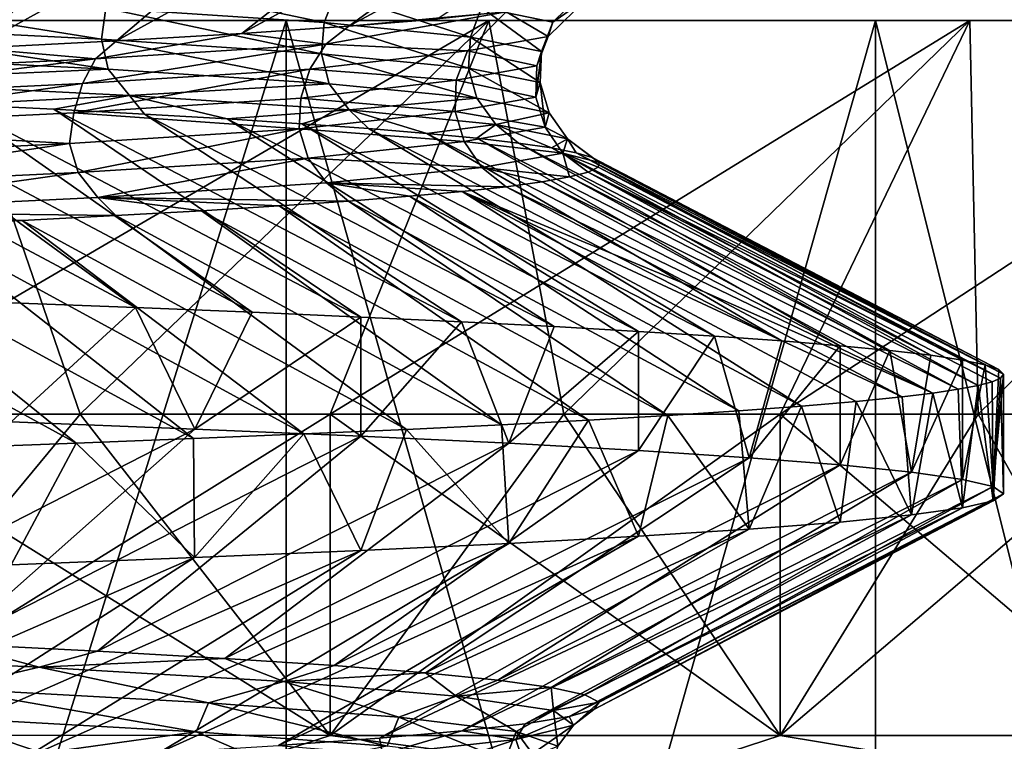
# Model space of a CAD drawing. Header units: metres. Extents: x -205 to 205, y -104 to 104.
# Tile 212 of 256: x -120.31 to -117.81, y -35.09 to -33.25. Entities that reach past the tile are written whole.
import ezdxf

# ---------------------------------------------------------------- set-up
doc = ezdxf.new("R2010")
doc.units = ezdxf.units.M
doc.layers.add('solid_01_2-CONSUMER_EHM_BOX_SW0001', color=7, linetype='CONTINUOUS')

msp = doc.modelspace()

# ---------------------------------------------------------------- linework, layer by layer
at = {"layer": 'solid_01_2-CONSUMER_EHM_BOX_SW0001'}
for points in [[(-200.010849, -74.958488), (-200.010773, 75.041512), (-0.010778, 75.04142)], [(-0.010849, -74.95858), (-200.010849, -74.958488), (-0.010778, 75.04142)], [(-112.002922, 40.641869, 63.099998), (-150.011154, -40.548634, 63.099998), (-150.011002, -39.448967, 63.099998)], [(-112.002922, 40.641869, 63.099998), (-112.003082, 39.542202, 63.099998), (-150.011154, -40.548634, 63.099998)], [(-112.002922, 40.641869, 63.099998), (-150.011002, -39.448967, 63.099998), (-149.999695, 39.547642, 63.099998)], [(-150.011154, -40.548634, 63.099998), (-112.003082, 39.542202, 63.099998), (-112.014389, -39.454407, 63.099998)], [(-173.512405, -37.4473, 108.5), (-88.501671, 37.540531, 108.5), (-173.501678, 37.5527, 108.5)], [(-173.512405, -37.4473, 108.5), (-88.512413, -37.459469, 108.5), (-88.501671, 37.540531, 108.5)], [(-149.512772, -39.950733, 6), (-112.512764, -39.956032, 6), (-149.511597, -31.750734, 6)], [(-112.512764, -39.956032, 6), (-112.511597, -31.756031, 6), (-149.511597, -31.750734, 6)], [(-118.484108, -32.734959, 28.659271), (-119.475266, -33.269718, 28.391146), (-119.251259, -33.251278, 27.648333)], [(-118.484108, -32.734959, 28.659271), (-118.762589, -32.752563, 29.419273), (-119.475266, -33.269718, 28.391146)], [(-119.087112, -32.770145, 30.160757), (-120.065132, -33.306595, 29.828333), (-119.746803, -33.288158, 29.118822)], [(-119.087112, -32.770145, 30.160757), (-119.456451, -32.78767, 30.880926), (-120.065132, -33.306595, 29.828333)], [(-118.762589, -32.752563, 29.419273), (-119.746803, -33.288158, 29.118822), (-119.475266, -33.269718, 28.391146)], [(-118.762589, -32.752563, 29.419273), (-119.087112, -32.770145, 30.160757), (-119.746803, -33.288158, 29.118822)], [(-119.456451, -32.78767, 30.880926), (-120.429077, -33.325043, 30.517611), (-120.065132, -33.306595, 29.828333)], [(-119.456451, -32.78767, 30.880926), (-119.869217, -32.805157, 31.577078), (-120.429077, -33.325043, 30.517611)], [(-119.869217, -32.805157, 31.577078), (-120.836922, -33.343502, 31.183544), (-120.429077, -33.325043, 30.517611)], [(-119.869217, -32.805157, 31.577078), (-120.323868, -32.822651, 32.246628), (-120.836922, -33.343502, 31.183544)], [(-120.064278, -33.149055, 19.408798), (-119.537468, -33.260418, 20.836687), (-120.09256, -33.223743, 19.415747)], [(-120.064278, -33.149055, 19.408798), (-119.508873, -33.185703, 20.832294), (-119.537468, -33.260418, 20.836687)], [(-118.856033, -33.160175, 23.826057), (-118.956924, -33.258919, 23.831717), (-119.137665, -33.222324, 22.314442)], [(-118.856033, -33.160175, 23.826057), (-118.867905, -33.196712, 25.365553), (-118.956924, -33.258919, 23.831717)], [(-120.822578, -33.187042, 18.076334), (-120.103065, -33.302639, 19.400236), (-120.836945, -33.26585, 18.059153)], [(-120.822578, -33.187042, 18.076334), (-120.09256, -33.223743, 19.415747), (-120.103065, -33.302639, 19.400236)], [(-119.508873, -33.185703, 20.832294), (-119.166374, -33.297066, 22.316296), (-119.537468, -33.260418, 20.836687)], [(-119.508873, -33.185703, 20.832294), (-119.137665, -33.222324, 22.314442), (-119.166374, -33.297066, 22.316296)], [(-118.867905, -33.196712, 25.365553), (-119.075081, -33.232838, 26.893559), (-118.968788, -33.295486, 25.359631)], [(-118.867905, -33.196712, 25.365553), (-118.968788, -33.295486, 25.359631), (-118.956924, -33.258919, 23.831717)], [(-120.09256, -33.223743, 19.415747), (-119.5448, -33.339405, 20.823498), (-120.103065, -33.302639, 19.400236)], [(-120.09256, -33.223743, 19.415747), (-119.537468, -33.260418, 20.836687), (-119.5448, -33.339405, 20.823498)], [(-119.475266, -33.269718, 28.391146), (-119.533493, -33.315475, 28.371435), (-119.075081, -33.232838, 26.893559)], [(-119.173996, -33.331955, 26.873714), (-119.075081, -33.232838, 26.893559), (-119.533493, -33.315475, 28.371435)], [(-119.251259, -33.251278, 27.648333), (-119.475266, -33.269718, 28.391146), (-119.075081, -33.232838, 26.893559)], [(-118.968788, -33.295486, 25.359631), (-119.075081, -33.232838, 26.893559), (-119.173996, -33.331955, 26.873714)], [(-119.137665, -33.222324, 22.314442), (-118.98558, -33.333687, 23.831053), (-119.166374, -33.297066, 22.316296)], [(-119.137665, -33.222324, 22.314442), (-118.956924, -33.258919, 23.831717), (-118.98558, -33.333687, 23.831053)], [(-119.634491, -33.255013, 38.059006), (-121.285538, -33.254776, 39.288155), (-121.286255, -38.539623, 39.288136)], [(-121.285561, -33.254776, 9.711827), (-119.634506, -33.255013, 10.940975), (-121.286255, -38.539623, 9.711865)], [(-119.634491, -33.255013, 38.059006), (-121.286255, -38.539623, 39.288136), (-119.635223, -38.53986, 38.058987)], [(-119.634506, -33.255013, 10.940975), (-119.635223, -38.53986, 10.941013), (-121.286255, -38.539623, 9.711865)], [(-120.502281, -33.254887, 11.975136), (-119.634506, -33.255013, 10.940975), (-121.285561, -33.254776, 9.711827)], [(-120.502281, -33.254887, 37.024864), (-121.285538, -33.254776, 39.288155), (-119.634491, -33.255013, 38.059006)], [(-120.836945, -33.26585, 18.059153), (-120.086639, -33.378815, 19.380297), (-120.824364, -33.341972, 18.035421)], [(-120.836945, -33.26585, 18.059153), (-120.103065, -33.302639, 19.400236), (-120.086639, -33.378815, 19.380297)], [(-120.833023, -34.254841, 35.989647), (-120.502281, -33.254887, 37.024864), (-119.119293, -33.255085, 35.720093)], [(-120.157867, -34.254936, 13.645904), (-120.502281, -33.254887, 11.975136), (-120.833023, -34.254841, 13.010353)], [(-120.833023, -34.254841, 35.989647), (-119.119293, -33.255085, 35.720093), (-120.157867, -34.254936, 35.354095)], [(-119.119293, -33.255085, 35.720093), (-120.502281, -33.254887, 37.024864), (-119.634491, -33.255013, 38.059006)], [(-120.502281, -33.254887, 11.975136), (-119.119293, -33.255085, 13.279908), (-119.634506, -33.255013, 10.940975)], [(-120.157867, -34.254936, 13.645904), (-119.119293, -33.255085, 13.279908), (-120.502281, -33.254887, 11.975136)], [(-120.157867, -34.254936, 35.354095), (-119.119293, -33.255085, 35.720093), (-119.522316, -34.255028, 34.67894)], [(-119.522316, -34.255028, 14.321059), (-119.119293, -33.255085, 13.279908), (-120.157867, -34.254936, 13.645904)], [(-119.475266, -33.269718, 28.391146), (-119.746803, -33.288158, 29.118822), (-119.533493, -33.315475, 28.371435)], [(-119.634491, -33.255013, 38.059006), (-119.635223, -38.53986, 38.058987), (-118.138054, -38.540077, 36.646477)], [(-119.634506, -33.255013, 10.940975), (-118.137291, -33.255226, 12.353525), (-119.635223, -38.53986, 10.941013)], [(-118.137291, -33.255226, 12.353525), (-118.138054, -38.540077, 12.353523), (-119.635223, -38.53986, 10.941013)], [(-119.119293, -33.255085, 13.279908), (-118.137291, -33.255226, 12.353525), (-119.634506, -33.255013, 10.940975)], [(-118.137276, -33.255226, 36.646454), (-119.634491, -33.255013, 38.059006), (-118.138054, -38.540077, 36.646477)], [(-119.119293, -33.255085, 35.720093), (-119.634491, -33.255013, 38.059006), (-118.137276, -33.255226, 36.646454)], [(-119.537468, -33.260418, 20.836687), (-119.17131, -33.376141, 22.305922), (-119.5448, -33.339405, 20.823498)], [(-119.537468, -33.260418, 20.836687), (-119.166374, -33.297066, 22.316296), (-119.17131, -33.376141, 22.305922)], [(-119.522316, -34.255028, 34.67894), (-119.119293, -33.255085, 35.720093), (-117.897125, -33.25526, 34.263584)], [(-118.928688, -34.255112, 15.033358), (-119.119293, -33.255085, 13.279908), (-119.522316, -34.255028, 14.321059)], [(-119.522316, -34.255028, 34.67894), (-117.897125, -33.25526, 34.263584), (-118.928688, -34.255112, 33.966644)], [(-117.897125, -33.25526, 34.263584), (-119.119293, -33.255085, 35.720093), (-118.137276, -33.255226, 36.646454)], [(-119.119293, -33.255085, 13.279908), (-117.897125, -33.25526, 14.736416), (-118.137291, -33.255226, 12.353525)], [(-118.928688, -34.255112, 15.033358), (-117.897125, -33.25526, 14.736416), (-119.119293, -33.255085, 13.279908)], [(-118.956924, -33.258919, 23.831717), (-118.997208, -33.370277, 25.356476), (-118.98558, -33.333687, 23.831053)], [(-118.956924, -33.258919, 23.831717), (-118.968788, -33.295486, 25.359631), (-118.997208, -33.370277, 25.356476)], [(-118.928688, -34.255112, 33.966644), (-117.897125, -33.25526, 34.263584), (-118.37915, -34.255192, 33.219803)], [(-118.37915, -34.255192, 15.780198), (-117.897125, -33.25526, 14.736416), (-118.928688, -34.255112, 15.033358)], [(-118.37915, -34.255192, 33.219803), (-117.897125, -33.25526, 34.263584), (-116.852318, -33.255409, 32.675037)], [(-117.87571, -34.255264, 16.558857), (-117.897125, -33.25526, 14.736416), (-118.37915, -34.255192, 15.780198)], [(-118.37915, -34.255192, 33.219803), (-116.852318, -33.255409, 32.675037), (-117.87571, -34.255264, 32.441143)], [(-118.137276, -33.255226, 36.646454), (-118.138054, -38.540077, 36.646477), (-116.814987, -38.540264, 35.069706)], [(-118.137291, -33.255226, 12.353525), (-116.81411, -33.255417, 13.930455), (-118.138054, -38.540077, 12.353523)], [(-116.81411, -33.255417, 13.930455), (-116.814987, -38.540264, 13.930293), (-118.138054, -38.540077, 12.353523)], [(-116.852318, -33.255409, 16.324961), (-116.81411, -33.255417, 13.930455), (-118.137291, -33.255226, 12.353525)], [(-117.897125, -33.25526, 14.736416), (-116.852318, -33.255409, 16.324961), (-118.137291, -33.255226, 12.353525)], [(-116.814095, -33.255417, 35.06953), (-118.137276, -33.255226, 36.646454), (-116.814987, -38.540264, 35.069706)], [(-117.897125, -33.25526, 34.263584), (-118.137276, -33.255226, 36.646454), (-116.814095, -33.255417, 35.06953)], [(-116.852318, -33.255409, 32.675037), (-117.897125, -33.25526, 34.263584), (-116.814095, -33.255417, 35.06953)], [(-117.87571, -34.255264, 16.558857), (-116.852318, -33.255409, 16.324961), (-117.897125, -33.25526, 14.736416)], [(-117.87571, -34.255264, 32.441143), (-116.852318, -33.255409, 32.675037), (-117.420204, -34.255329, 31.633507)], [(-117.420204, -34.255329, 17.366493), (-116.852318, -33.255409, 16.324961), (-117.87571, -34.255264, 16.558857)], [(-119.746803, -33.288158, 29.118822), (-120.118622, -33.35218, 29.798122), (-119.533493, -33.315475, 28.371435)], [(-119.746803, -33.288158, 29.118822), (-120.065132, -33.306595, 29.828333), (-120.118622, -33.35218, 29.798122)], [(-118.968788, -33.295486, 25.359631), (-119.173996, -33.331955, 26.873714), (-118.997208, -33.370277, 25.356476)], [(-120.065132, -33.306595, 29.828333), (-120.429077, -33.325043, 30.517611), (-120.118622, -33.35218, 29.798122)], [(-119.533493, -33.315475, 28.371435), (-120.151741, -33.415337, 29.761686), (-119.573906, -33.378845, 28.34816)], [(-119.533493, -33.315475, 28.371435), (-120.118622, -33.35218, 29.798122), (-120.151741, -33.415337, 29.761686)], [(-120.103065, -33.302639, 19.400236), (-119.525307, -33.41563, 20.807919), (-120.086639, -33.378815, 19.380297)], [(-120.103065, -33.302639, 19.400236), (-119.5448, -33.339405, 20.823498), (-119.525307, -33.41563, 20.807919)], [(-119.533493, -33.315475, 28.371435), (-119.573906, -33.378845, 28.34816), (-119.173996, -33.331955, 26.873714)], [(-119.166374, -33.297066, 22.316296), (-118.988953, -33.412849, 23.823832), (-119.17131, -33.376141, 22.305922)], [(-119.166374, -33.297066, 22.316296), (-118.98558, -33.333687, 23.831053), (-118.988953, -33.412849, 23.823832)], [(-120.429077, -33.325043, 30.517611), (-120.880997, -33.388863, 31.138981), (-120.118622, -33.35218, 29.798122)], [(-120.824364, -33.341972, 18.035421), (-120.086639, -33.378815, 19.380297), (-120.7659, -33.408978, 18.042307)], [(-119.202057, -33.406841, 26.868092), (-119.173996, -33.331955, 26.873714), (-119.573906, -33.378845, 28.34816)], [(-119.5448, -33.339405, 20.823498), (-119.149582, -33.452423, 22.29512), (-119.525307, -33.41563, 20.807919)], [(-119.5448, -33.339405, 20.823498), (-119.17131, -33.376141, 22.305922), (-119.149582, -33.452423, 22.29512)], [(-118.997208, -33.370277, 25.356476), (-119.173996, -33.331955, 26.873714), (-119.202057, -33.406841, 26.868092)], [(-118.98558, -33.333687, 23.831053), (-118.999908, -33.449532, 25.352575), (-118.988953, -33.412849, 23.823832)], [(-118.98558, -33.333687, 23.831053), (-118.997208, -33.370277, 25.356476), (-118.999908, -33.449532, 25.352575)], [(-120.118622, -33.35218, 29.798122), (-120.904221, -33.451801, 31.090967), (-120.151741, -33.415337, 29.761686)], [(-120.118622, -33.35218, 29.798122), (-120.880997, -33.388863, 31.138981), (-120.904221, -33.451801, 31.090967)], [(-118.997208, -33.370277, 25.356476), (-119.202057, -33.406841, 26.868092), (-118.999908, -33.449532, 25.352575)], [(-120.086639, -33.378815, 19.380297), (-120.032143, -33.445675, 19.388939), (-120.7659, -33.408978, 18.042307)], [(-119.573906, -33.378845, 28.34816), (-120.173592, -33.489208, 29.750004), (-119.597221, -33.452732, 28.339794)], [(-119.573906, -33.378845, 28.34816), (-120.151741, -33.415337, 29.761686), (-120.173592, -33.489208, 29.750004)], [(-120.086639, -33.378815, 19.380297), (-119.525307, -33.41563, 20.807919), (-120.032143, -33.445675, 19.388939)], [(-119.573906, -33.378845, 28.34816), (-119.597221, -33.452732, 28.339794), (-119.202057, -33.406841, 26.868092)], [(-119.17131, -33.376141, 22.305922), (-118.965912, -33.489185, 23.818089), (-119.149582, -33.452423, 22.29512)], [(-119.17131, -33.376141, 22.305922), (-118.988953, -33.412849, 23.823832), (-118.965912, -33.489185, 23.818089)], [(-120.151741, -33.415337, 29.761686), (-120.924156, -33.525661, 31.076206), (-120.173592, -33.489208, 29.750004)], [(-120.151741, -33.415337, 29.761686), (-120.904221, -33.451801, 31.090967), (-120.924156, -33.525661, 31.076206)], [(-120.7659, -33.408978, 18.042307), (-120.032143, -33.445675, 19.388939), (-120.473877, -33.468098, 18.402916)], [(-119.525307, -33.41563, 20.807919), (-119.47422, -33.482342, 20.817505), (-120.032143, -33.445675, 19.388939)], [(-119.204964, -33.486179, 26.86751), (-119.202057, -33.406841, 26.868092), (-119.597221, -33.452732, 28.339794)], [(-119.525307, -33.41563, 20.807919), (-119.149582, -33.452423, 22.29512), (-119.47422, -33.482342, 20.817505)], [(-118.999908, -33.449532, 25.352575), (-119.202057, -33.406841, 26.868092), (-119.204964, -33.486179, 26.86751)], [(-118.988953, -33.412849, 23.823832), (-118.999908, -33.449532, 25.352575), (-118.976479, -33.525921, 25.352015)], [(-118.988953, -33.412849, 23.823832), (-118.976479, -33.525921, 25.352015), (-118.965912, -33.489185, 23.818089)], [(-121.02964, -33.443474, 17.530403), (-120.017326, -33.984138, 17.19521), (-120.332909, -33.972015, 16.741146)], [(-121.02964, -33.443474, 17.530403), (-120.742447, -33.455788, 17.960735), (-120.017326, -33.984138, 17.19521)], [(-120.032143, -33.445675, 19.388939), (-120.224434, -33.480404, 18.856169), (-120.473877, -33.468098, 18.402916)], [(-120.032143, -33.445675, 19.388939), (-119.994499, -33.49271, 19.319632), (-120.224434, -33.480404, 18.856169)], [(-120.032143, -33.445675, 19.388939), (-119.784409, -33.505013, 19.792437), (-119.994499, -33.49271, 19.319632)], [(-120.032143, -33.445675, 19.388939), (-119.47422, -33.482342, 20.817505), (-119.784409, -33.505013, 19.792437)], [(-120.742447, -33.455788, 17.960735), (-119.721039, -33.996258, 17.662083), (-120.017326, -33.984138, 17.19521)], [(-120.742447, -33.455788, 17.960735), (-120.473877, -33.468098, 18.402916), (-119.721039, -33.996258, 17.662083)], [(-120.473877, -33.468098, 18.402916), (-119.44458, -34.008377, 18.140934), (-119.721039, -33.996258, 17.662083)], [(-120.473877, -33.468098, 18.402916), (-120.224434, -33.480404, 18.856169), (-119.44458, -34.008377, 18.140934)], [(-119.597221, -33.452732, 28.339794), (-120.173592, -33.489208, 29.750004), (-119.601486, -33.530388, 28.352272)], [(-119.597221, -33.452732, 28.339794), (-119.601486, -33.530388, 28.352272), (-119.204964, -33.486179, 26.86751)], [(-119.149582, -33.452423, 22.29512), (-119.101257, -33.518986, 22.305025), (-119.47422, -33.482342, 20.817505)], [(-118.999908, -33.449532, 25.352575), (-119.204964, -33.486179, 26.86751), (-118.976479, -33.525921, 25.352015)], [(-119.149582, -33.452423, 22.29512), (-118.965912, -33.489185, 23.818089), (-119.101257, -33.518986, 22.305025)], [(-120.173592, -33.489208, 29.750004), (-120.924156, -33.525661, 31.076206), (-120.185196, -33.567181, 29.773693)], [(-120.224434, -33.480404, 18.856169), (-119.188438, -34.020496, 18.630905), (-119.44458, -34.008377, 18.140934)], [(-120.224434, -33.480404, 18.856169), (-119.994499, -33.49271, 19.319632), (-119.188438, -34.020496, 18.630905)], [(-120.173592, -33.489208, 29.750004), (-120.185196, -33.567181, 29.773693), (-119.601486, -33.530388, 28.352272)], [(-119.994499, -33.49271, 19.319632), (-118.953056, -34.032616, 19.13114), (-119.188438, -34.020496, 18.630905)], [(-119.994499, -33.49271, 19.319632), (-119.784409, -33.505013, 19.792437), (-118.953056, -34.032616, 19.13114)], [(-119.47422, -33.482342, 20.817505), (-119.594521, -33.517311, 20.273712), (-119.784409, -33.505013, 19.792437)], [(-119.182068, -33.562679, 26.872103), (-119.204964, -33.486179, 26.86751), (-119.601486, -33.530388, 28.352272)], [(-119.47422, -33.482342, 20.817505), (-119.425186, -33.52961, 20.762583), (-119.594521, -33.517311, 20.273712)], [(-119.47422, -33.482342, 20.817505), (-119.276749, -33.541901, 21.258186), (-119.425186, -33.52961, 20.762583)], [(-119.47422, -33.482342, 20.817505), (-119.101257, -33.518986, 22.305025), (-119.276749, -33.541901, 21.258186)], [(-118.976479, -33.525921, 25.352015), (-119.204964, -33.486179, 26.86751), (-119.182068, -33.562679, 26.872103)], [(-118.965912, -33.489185, 23.818089), (-118.919571, -33.555599, 23.827866), (-119.101257, -33.518986, 22.305025)], [(-118.965912, -33.489185, 23.818089), (-118.976479, -33.525921, 25.352015), (-118.919571, -33.555599, 23.827866)], [(-119.784409, -33.505013, 19.792437), (-118.738831, -34.044731, 19.640768), (-118.953056, -34.032616, 19.13114)], [(-119.784409, -33.505013, 19.792437), (-119.594521, -33.517311, 20.273712), (-118.738831, -34.044731, 19.640768)], [(-119.594521, -33.517311, 20.273712), (-118.546135, -34.056843, 20.158913), (-118.738831, -34.044731, 19.640768)], [(-119.594521, -33.517311, 20.273712), (-119.425186, -33.52961, 20.762583), (-118.546135, -34.056843, 20.158913)], [(-119.101257, -33.518986, 22.305025), (-119.149559, -33.554192, 21.759653), (-119.276749, -33.541901, 21.258186)], [(-119.101257, -33.518986, 22.305025), (-119.043922, -33.566479, 22.266096), (-119.149559, -33.554192, 21.759653)], [(-119.101257, -33.518986, 22.305025), (-118.959946, -33.578762, 22.776581), (-119.043922, -33.566479, 22.266096)], [(-119.101257, -33.518986, 22.305025), (-118.919571, -33.555599, 23.827866), (-118.959946, -33.578762, 22.776581)], [(-120.924156, -33.525661, 31.076206), (-120.945885, -33.603951, 31.109289), (-120.185196, -33.567181, 29.773693)], [(-119.601486, -33.530388, 28.352272), (-120.185196, -33.567181, 29.773693), (-120.162804, -33.641102, 29.784)], [(-119.601486, -33.530388, 28.352272), (-120.162804, -33.641102, 29.784), (-119.578049, -33.604317, 28.359898)], [(-119.601486, -33.530388, 28.352272), (-119.578049, -33.604317, 28.359898), (-119.182068, -33.562679, 26.872103)], [(-119.425186, -33.52961, 20.762583), (-118.375305, -34.068954, 20.684679), (-118.546135, -34.056843, 20.158913)], [(-119.425186, -33.52961, 20.762583), (-119.276749, -33.541901, 21.258186), (-118.375305, -34.068954, 20.684679)], [(-119.276749, -33.541901, 21.258186), (-118.226631, -34.081062, 21.217157), (-118.375305, -34.068954, 20.684679)], [(-119.276749, -33.541901, 21.258186), (-119.149559, -33.554192, 21.759653), (-118.226631, -34.081062, 21.217157)], [(-118.976479, -33.525921, 25.352015), (-119.182068, -33.562679, 26.872103), (-118.931305, -33.59219, 25.361418)], [(-118.976479, -33.525921, 25.352015), (-118.931305, -33.59219, 25.361418), (-118.919571, -33.555599, 23.827866)], [(-120.185196, -33.567181, 29.773693), (-120.945885, -33.603951, 31.109289), (-120.924843, -33.677864, 31.122139)], [(-120.185196, -33.567181, 29.773693), (-120.924843, -33.677864, 31.122139), (-120.162804, -33.641102, 29.784)], [(-119.137245, -33.628765, 26.881092), (-119.182068, -33.562679, 26.872103), (-119.578049, -33.604317, 28.359898)], [(-118.931305, -33.59219, 25.361418), (-119.182068, -33.562679, 26.872103), (-119.137245, -33.628765, 26.881092)], [(-119.149559, -33.554192, 21.759653), (-118.100372, -34.093174, 21.755421), (-118.226631, -34.081062, 21.217157)], [(-119.149559, -33.554192, 21.759653), (-119.043922, -33.566479, 22.266096), (-118.100372, -34.093174, 21.755421)], [(-119.043922, -33.566479, 22.266096), (-117.996773, -34.105282, 22.298513), (-118.100372, -34.093174, 21.755421)], [(-119.043922, -33.566479, 22.266096), (-118.959946, -33.578762, 22.776581), (-117.996773, -34.105282, 22.298513)], [(-118.919571, -33.555599, 23.827866), (-118.89769, -33.591042, 23.290169), (-118.959946, -33.578762, 22.776581)], [(-118.919571, -33.555599, 23.827866), (-118.931305, -33.59219, 25.361418), (-118.838638, -33.615597, 24.322893)], [(-118.919571, -33.555599, 23.827866), (-118.838638, -33.615597, 24.322893), (-118.857239, -33.603321, 23.805918)], [(-118.919571, -33.555599, 23.827866), (-118.857239, -33.603321, 23.805918), (-118.89769, -33.591042, 23.290169)], [(-118.931305, -33.59219, 25.361418), (-119.137245, -33.628765, 26.881092), (-118.914688, -33.652416, 25.871851)], [(-118.959946, -33.578762, 22.776581), (-117.916, -34.117386, 22.845478), (-117.996773, -34.105282, 22.298513)], [(-118.959946, -33.578762, 22.776581), (-118.89769, -33.591042, 23.290169), (-117.916, -34.117386, 22.845478)], [(-118.931305, -33.59219, 25.361418), (-118.914688, -33.652416, 25.871851), (-118.86731, -33.640144, 25.356794)], [(-118.931305, -33.59219, 25.361418), (-118.86731, -33.640144, 25.356794), (-118.84198, -33.627872, 24.840164)], [(-118.931305, -33.59219, 25.361418), (-118.84198, -33.627872, 24.840164), (-118.838638, -33.615597, 24.322893)], [(-118.89769, -33.591042, 23.290169), (-117.8582, -34.12949, 23.395359), (-117.916, -34.117386, 22.845478)], [(-118.89769, -33.591042, 23.290169), (-118.857239, -33.603321, 23.805918), (-117.8582, -34.12949, 23.395359)], [(-119.578049, -33.604317, 28.359898), (-120.162804, -33.641102, 29.784), (-120.11306, -33.704288, 29.786047)], [(-119.578049, -33.604317, 28.359898), (-120.11306, -33.704288, 29.786047), (-119.531647, -33.66774, 28.36504)], [(-119.578049, -33.604317, 28.359898), (-119.531647, -33.66774, 28.36504), (-119.137245, -33.628765, 26.881092)], [(-118.857239, -33.603321, 23.805918), (-117.823479, -34.141594, 23.947189), (-117.8582, -34.12949, 23.395359)], [(-118.857239, -33.603321, 23.805918), (-118.838638, -33.615597, 24.322893), (-117.823479, -34.141594, 23.947189)], [(-118.838638, -33.615597, 24.322893), (-118.84198, -33.627872, 24.840164), (-117.811905, -34.153694, 24.5)], [(-118.838638, -33.615597, 24.322893), (-117.811905, -34.153694, 24.5), (-117.823479, -34.141594, 23.947189)], [(-120.162804, -33.641102, 29.784), (-120.924843, -33.677864, 31.122139), (-120.870316, -33.740814, 31.122145)], [(-120.162804, -33.641102, 29.784), (-120.870316, -33.740814, 31.122145), (-120.11306, -33.704288, 29.786047)], [(-119.075134, -33.67733, 26.893538), (-119.137245, -33.628765, 26.881092), (-119.531647, -33.66774, 28.36504)], [(-118.983971, -33.664684, 26.384418), (-119.137245, -33.628765, 26.881092), (-119.075134, -33.67733, 26.893538)], [(-118.914688, -33.652416, 25.871851), (-119.137245, -33.628765, 26.881092), (-118.983971, -33.664684, 26.384418)], [(-118.86731, -33.640144, 25.356794), (-118.914688, -33.652416, 25.871851), (-117.876472, -34.182285, 25.803976)], [(-118.84198, -33.627872, 24.840164), (-118.86731, -33.640144, 25.356794), (-117.819084, -34.163212, 24.935289)], [(-118.86731, -33.640144, 25.356794), (-117.840614, -34.172741, 25.370106), (-117.819084, -34.163212, 24.935289)], [(-118.86731, -33.640144, 25.356794), (-117.876472, -34.182285, 25.803976), (-117.840614, -34.172741, 25.370106)], [(-118.84198, -33.627872, 24.840164), (-117.819084, -34.163212, 24.935289), (-117.811905, -34.153694, 24.5)], [(-119.476166, -33.713871, 28.393343), (-119.531647, -33.66774, 28.36504), (-120.11306, -33.704288, 29.786047)], [(-119.187538, -33.689308, 27.398712), (-119.075134, -33.67733, 26.893538), (-119.531647, -33.66774, 28.36504)], [(-119.321205, -33.701588, 27.89897), (-119.187538, -33.689308, 27.398712), (-119.531647, -33.66774, 28.36504)], [(-119.476166, -33.713871, 28.393343), (-119.321205, -33.701588, 27.89897), (-119.531647, -33.66774, 28.36504)], [(-118.983971, -33.664684, 26.384418), (-119.075134, -33.67733, 26.893538), (-117.990997, -34.201324, 26.666996)], [(-118.914688, -33.652416, 25.871851), (-118.983971, -33.664684, 26.384418), (-117.92662, -34.191822, 26.236429)], [(-118.983971, -33.664684, 26.384418), (-117.990997, -34.201324, 26.666996), (-117.92662, -34.191822, 26.236429)], [(-118.914688, -33.652416, 25.871851), (-117.92662, -34.191822, 26.236429), (-117.876472, -34.182285, 25.803976)], [(-118.324783, -34.234493, 28.143724), (-119.187538, -33.689308, 27.398712), (-119.321205, -33.701588, 27.89897)], [(-118.57235, -33.94389, 26.994371), (-119.075134, -33.67733, 26.893538), (-119.187538, -33.689308, 27.398712)], [(-118.57235, -33.94389, 26.994371), (-119.187538, -33.689308, 27.398712), (-118.069542, -34.210796, 27.095205)], [(-118.186447, -34.222652, 27.62208), (-118.069542, -34.210796, 27.095205), (-119.187538, -33.689308, 27.398712)], [(-118.186447, -34.222652, 27.62208), (-119.187538, -33.689308, 27.398712), (-118.324783, -34.234493, 28.143724)], [(-118.57235, -33.94389, 26.994371), (-117.990997, -34.201324, 26.666996), (-119.075134, -33.67733, 26.893538)], [(-120.067017, -33.750706, 29.831972), (-120.11306, -33.704288, 29.786047), (-120.870316, -33.740814, 31.122145)], [(-119.652321, -33.726151, 28.880886), (-119.476166, -33.713871, 28.393343), (-120.11306, -33.704288, 29.786047)], [(-119.849419, -33.738426, 29.360706), (-119.652321, -33.726151, 28.880886), (-120.11306, -33.704288, 29.786047)], [(-120.067017, -33.750706, 29.831972), (-119.849419, -33.738426, 29.360706), (-120.11306, -33.704288, 29.786047)], [(-118.664803, -34.258141, 29.167854), (-119.476166, -33.713871, 28.393343), (-119.652321, -33.726151, 28.880886)], [(-118.484329, -34.246323, 28.659269), (-119.321205, -33.701588, 27.89897), (-119.476166, -33.713871, 28.393343)], [(-118.484329, -34.246323, 28.659269), (-119.476166, -33.713871, 28.393343), (-118.664803, -34.258141, 29.167854)], [(-118.324783, -34.234493, 28.143724), (-119.321205, -33.701588, 27.89897), (-118.484329, -34.246323, 28.659269)], [(-120.304855, -33.762981, 30.294191), (-120.067017, -33.750706, 29.831972), (-120.870316, -33.740814, 31.122145)], [(-120.5625, -33.775265, 30.746513), (-120.304855, -33.762981, 30.294191), (-120.870316, -33.740814, 31.122145)], [(-119.087326, -34.281738, 30.160753), (-119.849419, -33.738426, 29.360706), (-120.067017, -33.750706, 29.831972)], [(-118.865921, -34.269947, 29.668629), (-119.652321, -33.726151, 28.880886), (-119.849419, -33.738426, 29.360706)], [(-118.865921, -34.269947, 29.668629), (-119.849419, -33.738426, 29.360706), (-119.087326, -34.281738, 30.160753)], [(-118.664803, -34.258141, 29.167854), (-119.652321, -33.726151, 28.880886), (-118.865921, -34.269947, 29.668629)], [(-119.5895, -34.305252, 31.115768), (-120.304855, -33.762981, 30.294191), (-120.5625, -33.775265, 30.746513)], [(-119.328659, -34.293507, 30.643404), (-120.067017, -33.750706, 29.831972), (-120.304855, -33.762981, 30.294191)], [(-119.328659, -34.293507, 30.643404), (-120.304855, -33.762981, 30.294191), (-119.5895, -34.305252, 31.115768)], [(-119.087326, -34.281738, 30.160753), (-120.067017, -33.750706, 29.831972), (-119.328659, -34.293507, 30.643404)], [(-120.167976, -34.32872, 32.026546), (-120.839279, -33.787544, 31.187725), (-121.13446, -33.799816, 31.616646)], [(-119.869431, -34.316986, 31.577072), (-120.5625, -33.775265, 30.746513), (-120.839279, -33.787544, 31.187725)], [(-119.869431, -34.316986, 31.577072), (-120.839279, -33.787544, 31.187725), (-120.167976, -34.32872, 32.026546)], [(-119.5895, -34.305252, 31.115768), (-120.5625, -33.775265, 30.746513), (-119.869431, -34.316986, 31.577072)], [(-120.167976, -34.32872, 32.026546), (-121.13446, -33.799816, 31.616646), (-120.48465, -34.340462, 32.463455)], [(-118.57235, -33.94389, 26.994371), (-118.069542, -34.210796, 27.095205), (-117.990997, -34.201324, 26.666996)], [(-120.332909, -33.972015, 16.741146), (-120.017326, -33.984138, 17.19521), (-120.332909, -34.274696, 16.741203)], [(-120.017326, -33.984138, 17.19521), (-119.866745, -34.292683, 17.427158), (-120.332909, -34.274696, 16.741203)], [(-120.017326, -33.984138, 17.19521), (-119.721039, -33.996258, 17.662083), (-119.866745, -34.292683, 17.427158)], [(-119.721039, -33.996258, 17.662083), (-119.44458, -34.008377, 18.140934), (-119.866745, -34.292683, 17.427158)], [(-119.44458, -34.008377, 18.140934), (-119.444595, -34.31073, 18.140997), (-119.866745, -34.292683, 17.427158)], [(-119.44458, -34.008377, 18.140934), (-119.188438, -34.020496, 18.630905), (-119.444595, -34.31073, 18.140997)], [(-119.188438, -34.020496, 18.630905), (-119.068138, -34.328941, 18.879852), (-119.444595, -34.31073, 18.140997)], [(-119.188438, -34.020496, 18.630905), (-118.953056, -34.032616, 19.13114), (-119.068138, -34.328941, 18.879852)], [(-118.953056, -34.032616, 19.13114), (-118.738831, -34.044731, 19.640768), (-119.068138, -34.328941, 18.879852)], [(-118.738831, -34.044731, 19.640768), (-118.738853, -34.347267, 19.64082), (-119.068138, -34.328941, 18.879852)], [(-118.738831, -34.044731, 19.640768), (-118.546135, -34.056843, 20.158913), (-118.738853, -34.347267, 19.64082)], [(-118.546135, -34.056843, 20.158913), (-118.458, -34.365627, 20.420938), (-118.738853, -34.347267, 19.64082)], [(-118.546135, -34.056843, 20.158913), (-118.375305, -34.068954, 20.684679), (-118.458, -34.365627, 20.420938)], [(-118.375305, -34.068954, 20.684679), (-118.226631, -34.081062, 21.217157), (-118.458, -34.365627, 20.420938)], [(-118.226631, -34.081062, 21.217157), (-118.226662, -34.383953, 21.217186), (-118.458, -34.365627, 20.420938)], [(-118.226631, -34.081062, 21.217157), (-118.100372, -34.093174, 21.755421), (-118.226662, -34.383953, 21.217186)], [(-118.100372, -34.093174, 21.755421), (-118.045769, -34.402218, 22.026443), (-118.226662, -34.383953, 21.217186)], [(-118.100372, -34.093174, 21.755421), (-117.996773, -34.105282, 22.298513), (-118.045769, -34.402218, 22.026443)], [(-117.996773, -34.105282, 22.298513), (-117.916, -34.117386, 22.845478), (-118.045769, -34.402218, 22.026443)], [(-117.916, -34.117386, 22.845478), (-117.916039, -34.420452, 22.845491), (-118.045769, -34.402218, 22.026443)], [(-117.916, -34.117386, 22.845478), (-117.8582, -34.12949, 23.395359), (-117.916039, -34.420452, 22.845491)], [(-117.8582, -34.12949, 23.395359), (-117.837997, -34.438663, 23.671097), (-117.916039, -34.420452, 22.845491)], [(-117.8582, -34.12949, 23.395359), (-117.823479, -34.141594, 23.947189), (-117.837997, -34.438663, 23.671097)], [(-117.823479, -34.141594, 23.947189), (-117.811905, -34.153694, 24.5), (-117.837997, -34.438663, 23.671097)], [(-117.840614, -34.172741, 25.370106), (-117.837997, -34.474892, 25.328884), (-117.819084, -34.163212, 24.935289)], [(-117.811905, -34.153694, 24.5), (-117.811943, -34.456852, 24.5), (-117.837997, -34.438663, 23.671097)], [(-117.819084, -34.163212, 24.935289), (-117.837997, -34.474892, 25.328884), (-117.811943, -34.456852, 24.5)], [(-117.819084, -34.163212, 24.935289), (-117.811943, -34.456852, 24.5), (-117.811905, -34.153694, 24.5)], [(-117.990997, -34.201324, 26.666996), (-117.916046, -34.492931, 26.154476), (-117.92662, -34.191822, 26.236429)], [(-117.92662, -34.191822, 26.236429), (-117.916046, -34.492931, 26.154476), (-117.876472, -34.182285, 25.803976)], [(-117.876472, -34.182285, 25.803976), (-117.916046, -34.492931, 26.154476), (-117.837997, -34.474892, 25.328884)], [(-117.876472, -34.182285, 25.803976), (-117.837997, -34.474892, 25.328884), (-117.840614, -34.172741, 25.370106)], [(-118.186447, -34.222652, 27.62208), (-118.045776, -34.510971, 26.97352), (-118.069542, -34.210796, 27.095205)], [(-118.069542, -34.210796, 27.095205), (-118.045776, -34.510971, 26.97352), (-117.990997, -34.201324, 26.666996)], [(-117.990997, -34.201324, 26.666996), (-118.045776, -34.510971, 26.97352), (-117.916046, -34.492931, 26.154476)], [(-118.484329, -34.246323, 28.659269), (-118.664803, -34.258141, 29.167854), (-118.458015, -34.547031, 28.579046)], [(-118.324783, -34.234493, 28.143724), (-118.484329, -34.246323, 28.659269), (-118.458015, -34.547031, 28.579046)], [(-118.324783, -34.234493, 28.143724), (-118.458015, -34.547031, 28.579046), (-118.226677, -34.529007, 27.782782)], [(-118.186447, -34.222652, 27.62208), (-118.324783, -34.234493, 28.143724), (-118.226677, -34.529007, 27.782782)], [(-118.186447, -34.222652, 27.62208), (-118.226677, -34.529007, 27.782782), (-118.045776, -34.510971, 26.97352)], [(-120.833023, -34.254841, 35.989647), (-120.157867, -34.254936, 35.354095), (-120.833138, -35.070568, 35.989639)], [(-120.833023, -34.254841, 13.010353), (-120.833138, -35.070568, 13.01036), (-119.52243, -35.070755, 14.321067)], [(-120.157867, -34.254936, 35.354095), (-119.522316, -34.255028, 34.67894), (-120.833138, -35.070568, 35.989639)], [(-119.522316, -34.255028, 34.67894), (-119.52243, -35.070755, 34.678932), (-120.833138, -35.070568, 35.989639)], [(-120.157867, -34.254936, 13.645904), (-120.833023, -34.254841, 13.010353), (-119.52243, -35.070755, 14.321067)], [(-119.522316, -34.255028, 14.321059), (-120.157867, -34.254936, 13.645904), (-119.52243, -35.070755, 14.321067)], [(-119.522316, -34.255028, 34.67894), (-118.928688, -34.255112, 33.966644), (-119.52243, -35.070755, 34.678932)], [(-119.522316, -34.255028, 14.321059), (-119.52243, -35.070755, 14.321067), (-118.379265, -35.070919, 15.780206)], [(-118.928688, -34.255112, 33.966644), (-118.37915, -34.255192, 33.219803), (-119.52243, -35.070755, 34.678932)], [(-118.37915, -34.255192, 33.219803), (-118.379265, -35.070919, 33.219795), (-119.52243, -35.070755, 34.678932)], [(-118.928688, -34.255112, 15.033358), (-119.522316, -34.255028, 14.321059), (-118.379265, -35.070919, 15.780206)], [(-118.865921, -34.269947, 29.668629), (-119.087326, -34.281738, 30.160753), (-119.068192, -34.583092, 30.12018)], [(-118.865921, -34.269947, 29.668629), (-119.068192, -34.583092, 30.12018), (-118.738892, -34.565056, 29.359192)], [(-118.37915, -34.255192, 15.780198), (-118.928688, -34.255112, 15.033358), (-118.379265, -35.070919, 15.780206)], [(-118.664803, -34.258141, 29.167854), (-118.865921, -34.269947, 29.668629), (-118.738892, -34.565056, 29.359192)], [(-118.664803, -34.258141, 29.167854), (-118.738892, -34.565056, 29.359192), (-118.458015, -34.547031, 28.579046)], [(-118.37915, -34.255192, 33.219803), (-117.87571, -34.255264, 32.441143), (-118.379265, -35.070919, 33.219795)], [(-118.37915, -34.255192, 15.780198), (-118.379265, -35.070919, 15.780206), (-117.420319, -35.071056, 17.366499)], [(-117.87571, -34.255264, 32.441143), (-117.420204, -34.255329, 31.633507), (-118.379265, -35.070919, 33.219795)], [(-117.420204, -34.255329, 31.633507), (-117.420319, -35.071056, 31.633501), (-118.379265, -35.070919, 33.219795)], [(-117.87571, -34.255264, 16.558857), (-118.37915, -34.255192, 15.780198), (-117.420319, -35.071056, 17.366499)], [(-117.420204, -34.255329, 17.366493), (-117.87571, -34.255264, 16.558857), (-117.420319, -35.071056, 17.366499)], [(-120.332909, -34.274696, 16.741203), (-119.866745, -34.292683, 17.427158), (-120.894333, -34.819866, 17.729689)], [(-119.866745, -34.292683, 17.427158), (-120.482277, -34.838539, 18.389681), (-120.894333, -34.819866, 17.729689)], [(-119.866745, -34.292683, 17.427158), (-119.444595, -34.31073, 18.140997), (-120.482277, -34.838539, 18.389681)], [(-119.328659, -34.293507, 30.643404), (-119.5895, -34.305252, 31.115768), (-119.444656, -34.601158, 30.859045)], [(-119.328659, -34.293507, 30.643404), (-119.444656, -34.601158, 30.859045), (-119.068192, -34.583092, 30.12018)], [(-119.087326, -34.281738, 30.160753), (-119.328659, -34.293507, 30.643404), (-119.068192, -34.583092, 30.12018)], [(-119.444595, -34.31073, 18.140997), (-120.113739, -34.856945, 19.073544), (-120.482277, -34.838539, 18.389681)], [(-119.869431, -34.316986, 31.577072), (-120.167976, -34.32872, 32.026546), (-119.866814, -34.61927, 31.572876)], [(-119.444595, -34.31073, 18.140997), (-119.068138, -34.328941, 18.879852), (-120.113739, -34.856945, 19.073544)], [(-119.5895, -34.305252, 31.115768), (-119.869431, -34.316986, 31.577072), (-119.866814, -34.61927, 31.572876)], [(-119.5895, -34.305252, 31.115768), (-119.866814, -34.61927, 31.572876), (-119.444656, -34.601158, 30.859045)], [(-120.167976, -34.32872, 32.026546), (-120.48465, -34.340462, 32.463455), (-120.332977, -34.637402, 32.258816)], [(-120.167976, -34.32872, 32.026546), (-120.332977, -34.637402, 32.258816), (-119.866814, -34.61927, 31.572876)], [(-119.068138, -34.328941, 18.879852), (-119.790146, -34.875149, 19.778837), (-120.113739, -34.856945, 19.073544)], [(-119.068138, -34.328941, 18.879852), (-118.738853, -34.347267, 19.64082), (-119.790146, -34.875149, 19.778837)], [(-118.738853, -34.347267, 19.64082), (-119.512192, -34.893322, 20.503408), (-119.790146, -34.875149, 19.778837)], [(-118.738853, -34.347267, 19.64082), (-118.458, -34.365627, 20.420938), (-119.512192, -34.893322, 20.503408)], [(-118.458, -34.365627, 20.420938), (-119.280701, -34.911625, 21.245083), (-119.512192, -34.893322, 20.503408)], [(-118.458, -34.365627, 20.420938), (-118.226662, -34.383953, 21.217186), (-119.280701, -34.911625, 21.245083)], [(-118.226662, -34.383953, 21.217186), (-119.096703, -34.930195, 22.001575), (-119.280701, -34.911625, 21.245083)], [(-118.226662, -34.383953, 21.217186), (-118.045769, -34.402218, 22.026443), (-119.096703, -34.930195, 22.001575)], [(-118.045769, -34.402218, 22.026443), (-118.96122, -34.948952, 22.769356), (-119.096703, -34.930195, 22.001575)], [(-118.045769, -34.402218, 22.026443), (-117.916039, -34.420452, 22.845491), (-118.96122, -34.948952, 22.769356)], [(-117.916039, -34.420452, 22.845491), (-118.875099, -34.967728, 23.544189), (-118.96122, -34.948952, 22.769356)], [(-117.916039, -34.420452, 22.845491), (-117.837997, -34.438663, 23.671097), (-118.875099, -34.967728, 23.544189)], [(-117.837997, -34.438663, 23.671097), (-118.838913, -34.986359, 24.321865), (-118.875099, -34.967728, 23.544189)], [(-117.837997, -34.438663, 23.671097), (-117.811943, -34.456852, 24.5), (-118.838913, -34.986359, 24.321865)], [(-117.811943, -34.456852, 24.5), (-118.852631, -35.004723, 25.098415), (-118.838913, -34.986359, 24.321865)], [(-117.811943, -34.456852, 24.5), (-117.837997, -34.474892, 25.328884), (-118.852631, -35.004723, 25.098415)], [(-117.916046, -34.492931, 26.154476), (-119.027374, -35.041065, 26.638739), (-118.915596, -35.022911, 25.871334)], [(-117.916046, -34.492931, 26.154476), (-118.045776, -34.510971, 26.97352), (-119.027374, -35.041065, 26.638739)], [(-117.837997, -34.474892, 25.328884), (-118.915596, -35.022911, 25.871334), (-118.852631, -35.004723, 25.098415)], [(-117.837997, -34.474892, 25.328884), (-117.916046, -34.492931, 26.154476), (-118.915596, -35.022911, 25.871334)], [(-118.045776, -34.510971, 26.97352), (-119.187836, -35.05933, 27.398651), (-119.027374, -35.041065, 26.638739)], [(-118.045776, -34.510971, 26.97352), (-118.226677, -34.529007, 27.782782), (-119.187836, -35.05933, 27.398651)], [(-118.458015, -34.547031, 28.579046), (-119.654106, -35.09639, 28.88512), (-119.396957, -35.077797, 28.14875)], [(-118.458015, -34.547031, 28.579046), (-118.738892, -34.565056, 29.359192), (-119.654106, -35.09639, 28.88512)], [(-118.226677, -34.529007, 27.782782), (-119.396957, -35.077797, 28.14875), (-119.187836, -35.05933, 27.398651)], [(-118.226677, -34.529007, 27.782782), (-118.458015, -34.547031, 28.579046), (-119.396957, -35.077797, 28.14875)], [(-118.738892, -34.565056, 29.359192), (-119.958191, -35.114994, 29.603321), (-119.654106, -35.09639, 28.88512)], [(-118.738892, -34.565056, 29.359192), (-119.068192, -34.583092, 30.12018), (-119.958191, -35.114994, 29.603321)], [(-119.068192, -34.583092, 30.12018), (-120.307495, -35.133511, 30.299204), (-119.958191, -35.114994, 29.603321)], [(-119.068192, -34.583092, 30.12018), (-119.444656, -34.601158, 30.859045), (-120.307495, -35.133511, 30.299204)], [(-119.866814, -34.61927, 31.572876), (-121.132263, -35.170151, 31.6124), (-120.69944, -35.151875, 30.969452)], [(-119.866814, -34.61927, 31.572876), (-120.332977, -34.637402, 32.258816), (-121.132263, -35.170151, 31.6124)], [(-119.444656, -34.601158, 30.859045), (-120.69944, -35.151875, 30.969452), (-120.307495, -35.133511, 30.299204)], [(-119.444656, -34.601158, 30.859045), (-119.866814, -34.61927, 31.572876), (-120.69944, -35.151875, 30.969452)], [(-120.482277, -34.838539, 18.389681), (-120.261856, -34.8974, 18.916319), (-121.059158, -34.860493, 17.596224)], [(-120.482277, -34.838539, 18.389681), (-120.113739, -34.856945, 19.073544), (-120.261856, -34.8974, 18.916319)], [(-121.059158, -34.860493, 17.596224), (-120.261856, -34.8974, 18.916319), (-120.49382, -34.95134, 18.583679)], [(-120.113739, -34.856945, 19.073544), (-119.790146, -34.875149, 19.778837), (-120.261856, -34.8974, 18.916319)], [(-120.261856, -34.8974, 18.916319), (-119.831291, -34.988007, 19.959648), (-120.49382, -34.95134, 18.583679)], [(-119.790146, -34.875149, 19.778837), (-119.640404, -34.93428, 20.327749), (-120.261856, -34.8974, 18.916319)], [(-120.261856, -34.8974, 18.916319), (-119.640404, -34.93428, 20.327749), (-119.831291, -34.988007, 19.959648)], [(-119.790146, -34.875149, 19.778837), (-119.512192, -34.893322, 20.503408), (-119.640404, -34.93428, 20.327749)], [(-119.512192, -34.893322, 20.503408), (-119.280701, -34.911625, 21.245083), (-119.640404, -34.93428, 20.327749)], [(-119.280701, -34.911625, 21.245083), (-119.202789, -34.971134, 21.806917), (-119.640404, -34.93428, 20.327749)], [(-119.280701, -34.911625, 21.245083), (-119.096703, -34.930195, 22.001575), (-119.202789, -34.971134, 21.806917)], [(-119.640404, -34.93428, 20.327749), (-119.348045, -35.024647, 21.408726), (-119.831291, -34.988007, 19.959648)], [(-119.640404, -34.93428, 20.327749), (-119.202789, -34.971134, 21.806917), (-119.348045, -35.024647, 21.408726)], [(-119.096703, -34.930195, 22.001575), (-118.96122, -34.948952, 22.769356), (-119.202789, -34.971134, 21.806917)], [(-120.49382, -34.95134, 18.583679), (-119.862572, -35.061371, 19.948439), (-120.526047, -35.024712, 18.576954)], [(-120.49382, -34.95134, 18.583679), (-119.831291, -34.988007, 19.959648), (-119.862572, -35.061371, 19.948439)], [(-119.202789, -34.971134, 21.806917), (-119.050301, -35.061264, 22.906988), (-119.348045, -35.024647, 21.408726)], [(-118.96122, -34.948952, 22.769356), (-118.955338, -35.007961, 23.329353), (-119.202789, -34.971134, 21.806917)], [(-119.202789, -34.971134, 21.806917), (-118.955338, -35.007961, 23.329353), (-119.050301, -35.061264, 22.906988)], [(-118.96122, -34.948952, 22.769356), (-118.875099, -34.967728, 23.544189), (-118.955338, -35.007961, 23.329353)], [(-118.875099, -34.967728, 23.544189), (-118.838913, -34.986359, 24.321865), (-118.955338, -35.007961, 23.329353)], [(-119.831291, -34.988007, 19.959648), (-119.377808, -35.098, 21.393181), (-119.862572, -35.061371, 19.948439)], [(-119.831291, -34.988007, 19.959648), (-119.348045, -35.024647, 21.408726), (-119.377808, -35.098, 21.393181)], [(-118.838913, -34.986359, 24.321865), (-118.904205, -35.044762, 24.870588), (-118.955338, -35.007961, 23.329353)], [(-118.838913, -34.986359, 24.321865), (-118.852631, -35.004723, 25.098415), (-118.904205, -35.044762, 24.870588)], [(-118.915596, -35.022911, 25.871334), (-119.050476, -35.081532, 26.406013), (-118.904205, -35.044762, 24.870588)], [(-118.915596, -35.022911, 25.871334), (-119.027374, -35.041065, 26.638739), (-119.050476, -35.081532, 26.406013)], [(-118.955338, -35.007961, 23.329353), (-118.944229, -35.097851, 24.430489), (-119.050301, -35.061264, 22.906988)], [(-118.955338, -35.007961, 23.329353), (-118.904205, -35.044762, 24.870588), (-118.944229, -35.097851, 24.430489)], [(-118.852631, -35.004723, 25.098415), (-118.915596, -35.022911, 25.871334), (-118.904205, -35.044762, 24.870588)], [(-120.526047, -35.024712, 18.576954), (-120.252892, -35.116013, 19.088913), (-121.030205, -35.079025, 17.76326)], [(-120.526047, -35.024712, 18.576954), (-119.862572, -35.061371, 19.948439), (-120.252892, -35.116013, 19.088913)], [(-119.348045, -35.024647, 21.408726), (-119.077942, -35.134605, 22.887327), (-119.377808, -35.098, 21.393181)], [(-119.348045, -35.024647, 21.408726), (-119.050301, -35.061264, 22.906988), (-119.077942, -35.134605, 22.887327)], [(-119.027374, -35.041065, 26.638739), (-119.187836, -35.05933, 27.398651), (-119.050476, -35.081532, 26.406013)], [(-118.904205, -35.044762, 24.870588), (-119.050476, -35.081532, 26.406013), (-119.033127, -35.134411, 25.95521)], [(-118.904205, -35.044762, 24.870588), (-119.033127, -35.134411, 25.95521), (-118.944229, -35.097851, 24.430489)], [(-121.152855, -35.178364, 36.249767), (-120.833138, -35.070568, 35.989639), (-119.855461, -35.178551, 35.025734)], [(-119.855461, -35.178551, 13.974267), (-120.833138, -35.070568, 13.01036), (-121.152855, -35.178364, 12.750233)], [(-119.855461, -35.178551, 35.025734), (-120.833138, -35.070568, 35.989639), (-119.52243, -35.070755, 34.678932)], [(-119.855461, -35.178551, 13.974267), (-119.52243, -35.070755, 14.321067), (-120.833138, -35.070568, 13.01036)], [(-119.862572, -35.061371, 19.948439), (-119.652321, -35.152977, 20.503527), (-120.252892, -35.116013, 19.088913)], [(-119.862572, -35.061371, 19.948439), (-119.377808, -35.098, 21.393181), (-119.652321, -35.152977, 20.503527)], [(-119.855461, -35.178551, 35.025734), (-119.52243, -35.070755, 34.678932), (-118.708931, -35.178715, 33.659355)], [(-118.708931, -35.178715, 15.340643), (-119.52243, -35.070755, 14.321067), (-119.855461, -35.178551, 13.974267)], [(-118.708931, -35.178715, 33.659355), (-119.52243, -35.070755, 34.678932), (-118.379265, -35.070919, 33.219795)], [(-118.708931, -35.178715, 15.340643), (-118.379265, -35.070919, 15.780206), (-119.52243, -35.070755, 14.321067)], [(-119.187836, -35.05933, 27.398651), (-119.396957, -35.077797, 28.14875), (-119.38945, -35.118275, 27.910868)], [(-119.187836, -35.05933, 27.398651), (-119.38945, -35.118275, 27.910868), (-119.050476, -35.081532, 26.406013)], [(-119.050301, -35.061264, 22.906988), (-118.969147, -35.171181, 24.407009), (-119.077942, -35.134605, 22.887327)], [(-119.050301, -35.061264, 22.906988), (-118.944229, -35.097851, 24.430489), (-118.969147, -35.171181, 24.407009)], [(-118.708931, -35.178715, 33.659355), (-118.379265, -35.070919, 33.219795), (-117.728783, -35.178852, 32.169117)], [(-117.728783, -35.178852, 16.830885), (-118.379265, -35.070919, 15.780206), (-118.708931, -35.178715, 15.340643)], [(-117.728783, -35.178852, 32.169117), (-118.379265, -35.070919, 33.219795), (-117.420319, -35.071056, 31.633501)], [(-117.728783, -35.178852, 16.830885), (-117.420319, -35.071056, 17.366499), (-118.379265, -35.070919, 15.780206)], [(-121.030205, -35.079025, 17.76326), (-120.236198, -35.189663, 19.067259), (-121.016266, -35.152679, 17.739885)], [(-121.030205, -35.079025, 17.76326), (-120.252892, -35.116013, 19.088913), (-120.236198, -35.189663, 19.067259)], [(-119.396957, -35.077797, 28.14875), (-119.654106, -35.09639, 28.88512), (-119.38945, -35.118275, 27.910868)], [(-119.050476, -35.081532, 26.406013), (-119.38945, -35.118275, 27.910868), (-119.313171, -35.170944, 27.456942)], [(-119.050476, -35.081532, 26.406013), (-119.313171, -35.170944, 27.456942), (-119.033127, -35.134411, 25.95521)]]:
    msp.add_3dface(points, dxfattribs=at)

doc.saveas('drawing.dxf')
